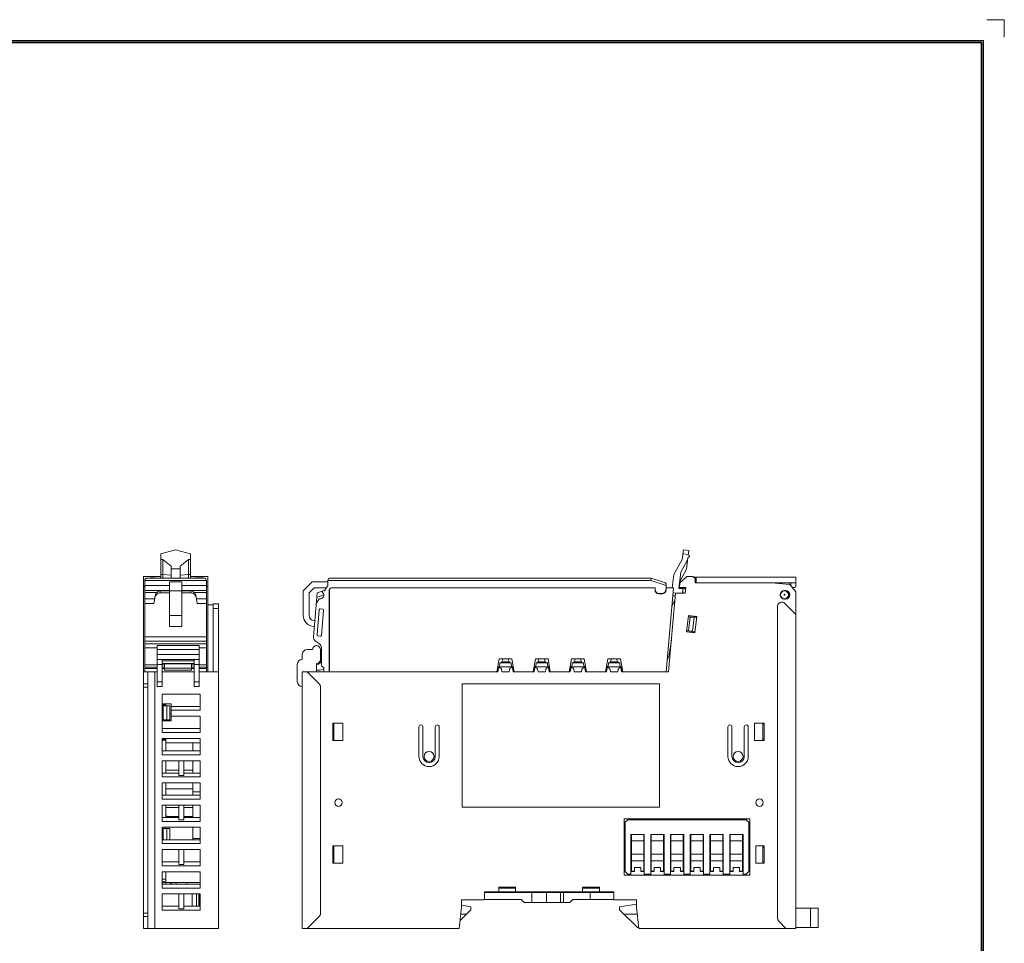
# Model space of a CAD drawing. Header units: inches. Extents: x 1617 to 2044, y 173 to 473.
# Tile 29 of 29: x 1845 to 2044, y 285 to 473. Entities that reach past the tile are written whole.
import ezdxf
from ezdxf.enums import TextEntityAlignment as Align

# ---------------------------------------------------------------- set-up
doc = ezdxf.new("R2010")
doc.units = ezdxf.units.IN
doc.header["$LTSCALE"] = 23.1
doc.header["$MEASUREMENT"] = 0
doc.layers.get('0').update_dxf_attribs({"lineweight": 18})
for name, color, linetype, lineweight in [('1_12_1_1', 7, 'Continuous', 18), ('1_13_1_1', 7, 'Continuous', 18), ('1_14_1_1', 7, 'Continuous', 18), ('1_15_1_1', 7, 'Continuous', 18), ('1_27', 7, 'Continuous', 18), ('1_41_1_1', 7, 'Continuous', 18), ('1_42_1_1', 7, 'Continuous', 18), ('1_43_1', 7, 'Continuous', 18), ('1_44_1_1', 7, 'Continuous', 18), ('1_4_1_3', 7, 'Continuous', 18), ('1_6', 7, 'Continuous', 18), ('细实线层', 7, 'Continuous', 18)]:
    doc.layers.add(name, color=color, linetype=linetype, lineweight=lineweight)
doc.styles.add('鸿蒙CAD', font='txt')

# ---------------------------------------------------------------- blocks, each defined once
blk = doc.blocks.new('A3图框（无尺寸标识）')
at = {"layer": '细实线层'}
for p, q in [((354.71, 288.19), (351.17, 288.19)), ((354.71, 288.19), (354.71, 284.65)), ((-68.09, 283.95), (350.46, 283.95)), ((-67.86, 283.72), (350.24, 283.72)), ((-67.64, 283.5), (350.01, 283.5)), ((350.01, 283.5), (350.01, -6.46)), ((350.24, 283.72), (350.24, -6.69)), ((350.46, 283.95), (350.46, -6.91))]:
    blk.add_line(p, q, dxfattribs=at)
at = {"layer": '细实线层', "style": '鸿蒙CAD'}
blk.add_attdef('V1.0', (-66.12, 264.54), '', height=2.5, dxfattribs=at)
for tag, height, p in [('1:1', 2.5, (242.45, 19.45)), ('2021/09/06', 2.5, (275.48, 19.45)), ('18PIN外接端子安装图', 2.5, (326.23, 19.45)), ('PC', 2.5, (199.96, 12.45)), ('mm', 2.5, (242.45, 12.45)), ('1/1', 2.5, (275.48, 12.45)), ('HCQX-HC04-D2', 2.5, (326.23, 12.45)), ('无', 2, (216.21, 11.43)), ('GB/T1804-2000-M', 2.5, (203.34, -4.43))]:
    blk.add_attdef(tag, text='', height=height, dxfattribs=at).set_placement(p, align=Align.CENTER)
blk.add_attdef('0', text='', height=2.5, dxfattribs=at).set_placement((205.52, 6.47), align=Align.MIDDLE_RIGHT)

msp = doc.modelspace()

# ---------------------------------------------------------------- linework, layer by layer
at = {"color": 0, "linetype": 'Continuous', "lineweight": 0}
for p, q in [((1870.05, 288.42), (1870.05, 359.72)), ((1870.05, 359.72), (1873.55, 359.72)), ((1871.39, 359.43), (1872.39, 359.43)), ((1879.55, 359.72), (1883.05, 359.72)), ((1880.6, 359.43), (1882.13, 359.43)), ((1883.05, 340.42), (1883.05, 359.72)), ((1978.59, 358.32), (1980.12, 359.72)), ((1980.12, 359.72), (1981.33, 359.72)), ((1981.33, 359.72), (1981.83, 359.32)), ((1981.46, 359.62), (2002.2, 359.62)), ((1981.83, 358.42), (1981.83, 359.32)), ((1982.03, 359.62), (1982.03, 358.42)), ((2002.2, 357.82), (2002.2, 359.62)), ((1870.3, 357.72), (1870.05, 357.72)), ((1882.8, 357.72), (1883.05, 357.72)), ((1978.6, 357.52), (1978.71, 358.42)), ((1978.6, 357.52), (1979.89, 357.52)), ((1979.3, 357.3), (1979.3, 357.36)), ((1979.33, 357.07), (1979.89, 357.52)), ((1979.75, 356.32), (1979.89, 357.52)), ((1981.83, 358.42), (2002.2, 358.42)), ((1997.3, 358.42), (2001, 358.12)), ((1999, 358.42), (1999, 358.28)), ((2000.8, 358.42), (2000.8, 358.14)), ((2001, 358.12), (2002.2, 356.62)), ((2001.2, 358.42), (2001.2, 358.02)), ((2001.9, 357.52), (2001.7, 357.52)), ((1976.43, 340.42), (1977.82, 356.37)), ((1979.75, 356.32), (1977.82, 356.32)), ((1979.3, 356.33), (1979.3, 356.77)), ((1979.62, 356.33), (1979.3, 356.33)), ((1999.9, 356.92), (2000.1, 356.92)), ((2000.1, 355.12), (1999.9, 355.12)), ((2000.7, 355.36), (2000.7, 355.62)), ((2000.8, 356.56), (2000.8, 356.02)), ((2002.2, 356.62), (2002.2, 288.42)), ((1883.05, 354.02), (1884.15, 354.02)), ((1885.25, 354.22), (1884.15, 354.22)), ((1884.15, 340.42), (1884.15, 354.22)), ((1885.25, 353.22), (1884.15, 353.22)), ((1885.25, 354.22), (1885.25, 288.42)), ((1998.5, 353.72), (1998.5, 290.53)), ((1999.3, 354.52), (1999.37, 354.52)), ((1999.94, 354.29), (2002.2, 352.02)), ((1980.43, 351.81), (1980.04, 348.53)), ((1980.4, 351.56), (1982.08, 351.36)), ((1980.42, 351.76), (1982.11, 351.56)), ((1982.11, 351.61), (1980.43, 351.81)), ((1980.47, 348.73), (1980.79, 351.51)), ((1980.72, 351.77), (1980.72, 351.72)), ((1981.26, 348.64), (1981.59, 351.42)), ((1981.41, 351.64), (1981.39, 351.44)), ((1981.73, 348.33), (1982.11, 351.61)), ((1980.04, 348.53), (1981.73, 348.33)), ((1981.73, 348.38), (1980.05, 348.58)), ((1980.07, 348.78), (1981.76, 348.58)), ((1980.34, 348.55), (1980.34, 348.5)), ((1981.06, 348.66), (1981.04, 348.46)), ((1881.3, 345.72), (1872.8, 345.72)), ((1872.8, 337.42), (1872.8, 345.72)), ((1881.3, 337.42), (1881.3, 345.72)), ((1881.3, 344.92), (1872.8, 344.92)), ((1881.3, 343.92), (1872.8, 343.92)), ((1902.2, 343.92), (1902.2, 342.92)), ((1904.3, 344.92), (1903.2, 344.92)), ((1905.9, 342.92), (1905.9, 344.92)), ((1872.8, 342.92), (1881.3, 342.92)), ((1873.8, 341.92), (1872.8, 341.92)), ((1873.8, 337.42), (1873.8, 342.92)), ((1880.3, 342.63), (1873.8, 342.63)), ((1880.3, 342.12), (1873.8, 342.12)), ((1880.3, 337.42), (1880.3, 342.92)), ((1881.3, 341.92), (1880.3, 341.92)), ((1882.8, 341.27), (1883.05, 341.27)), ((1901.2, 341.92), (1901.2, 338.42)), ((1905.1, 340.42), (1905.1, 342.12)), ((1941.85, 340.42), (1942, 341.27)), ((1942, 341.27), (1942.16, 341.27)), ((1944.61, 341.27), (1944.77, 341.27)), ((1944.77, 341.27), (1944.92, 340.42)), ((1949.18, 340.42), (1949.33, 341.27)), ((1949.33, 341.27), (1949.49, 341.27)), ((1951.94, 341.27), (1952.1, 341.27)), ((1952.1, 341.27), (1952.25, 340.42)), ((1956.51, 340.42), (1956.66, 341.27)), ((1956.66, 341.27), (1956.82, 341.27)), ((1959.27, 341.27), (1959.43, 341.27)), ((1959.43, 341.27), (1959.58, 340.42)), ((1963.84, 340.42), (1963.99, 341.27)), ((1963.99, 341.27), (1964.15, 341.27)), ((1966.6, 341.27), (1966.76, 341.27)), ((1966.76, 341.27), (1966.91, 340.42)), ((1870.05, 340.42), (1872.8, 340.42)), ((1870.95, 340.42), (1870.95, 288.42)), ((1872.35, 340.42), (1872.35, 288.42)), ((1880.3, 340.42), (1873.8, 340.42)), ((1885.25, 340.42), (1881.3, 340.42)), ((1902.2, 340.42), (1902.2, 288.42)), ((1902.2, 340.42), (1941.85, 340.42)), ((1903.2, 340.42), (1905.61, 338.01)), ((1942.56, 340.94), (1942.65, 340.42)), ((1942.65, 340.42), (1944.12, 340.42)), ((1944.12, 340.42), (1944.21, 340.94)), ((1944.92, 340.42), (1949.18, 340.42)), ((1949.89, 340.94), (1949.98, 340.42)), ((1949.98, 340.42), (1951.45, 340.42)), ((1951.45, 340.42), (1951.54, 340.94)), ((1952.25, 340.42), (1956.51, 340.42)), ((1957.22, 340.94), (1957.31, 340.42)), ((1957.31, 340.42), (1958.78, 340.42)), ((1958.78, 340.42), (1958.87, 340.94)), ((1959.58, 340.42), (1963.84, 340.42)), ((1964.55, 340.94), (1964.64, 340.42)), ((1964.64, 340.42), (1966.11, 340.42)), ((1966.11, 340.42), (1966.2, 340.94)), ((1966.91, 340.42), (1976.43, 340.42)), ((1870.95, 338.01), (1870.05, 338.01)), ((1870.95, 337.31), (1870.05, 337.31)), ((1873.8, 338.42), (1872.8, 338.42)), ((1873.8, 337.42), (1872.8, 337.42)), ((1880.3, 338.42), (1881.3, 338.42)), ((1881.3, 337.42), (1880.3, 337.42)), ((1905.9, 291.53), (1905.9, 337.31)), ((1974.59, 338.02), (1934.59, 338.02)), ((1934.59, 338.02), (1934.59, 313.02)), ((1974.59, 313.02), (1974.59, 338.02)), ((1881.55, 335.92), (1873.85, 335.92)), ((1873.85, 328.12), (1873.85, 335.92)), ((1881.55, 335.92), (1881.55, 332.62)), ((1873.85, 333.92), (1875.65, 333.92)), ((1874.55, 333.72), (1873.85, 333.72)), ((1873.85, 333.52), (1875.35, 333.52)), ((1874.05, 333.52), (1874.05, 330.72)), ((1874.55, 333.52), (1874.55, 333.92)), ((1874.75, 333.52), (1874.75, 330.72)), ((1875.35, 333.52), (1875.35, 330.72)), ((1875.65, 330.52), (1875.65, 333.92)), ((1881.55, 333.42), (1875.65, 333.42)), ((1875.35, 331.92), (1875.65, 331.92)), ((1881.55, 332.62), (1875.65, 332.62)), ((1881.55, 331.42), (1875.65, 331.42)), ((1881.55, 331.42), (1881.55, 328.12)), ((1873.85, 330.72), (1875.35, 330.72)), ((1873.85, 330.52), (1875.65, 330.52)), ((1874.55, 330.72), (1874.55, 330.52)), ((1908.4, 326.52), (1908.4, 330.02)), ((1908.4, 330.02), (1910.4, 330.02)), ((1908.62, 330.02), (1908.62, 326.52)), ((1910.4, 330.02), (1910.4, 326.52)), ((1925.85, 329.27), (1925.85, 323.27)), ((1926.65, 323.27), (1926.65, 329.27)), ((1929.15, 329.27), (1929.15, 323.27)), ((1929.95, 323.27), (1929.95, 329.27)), ((1988.45, 329.27), (1988.45, 323.27)), ((1989.25, 323.27), (1989.25, 329.27)), ((1991.75, 329.27), (1991.75, 323.27)), ((1992.55, 323.27), (1992.55, 329.27)), ((1993.8, 330.02), (1995.8, 330.02)), ((1993.8, 326.52), (1993.8, 330.02)), ((1995.5, 326.52), (1995.5, 330.02)), ((1995.8, 329.77), (1995.5, 329.77)), ((1995.8, 330.02), (1995.8, 326.52)), ((1881.55, 328.92), (1873.85, 328.92)), ((1881.55, 328.12), (1873.85, 328.12)), ((1881.55, 326.92), (1873.85, 326.92)), ((1873.85, 323.62), (1873.85, 326.92)), ((1874.55, 326.77), (1873.85, 326.77)), ((1874.55, 326.57), (1873.85, 326.57)), ((1874.55, 326.02), (1874.55, 326.77)), ((1881.55, 326.02), (1874.55, 326.02)), ((1874.55, 326.02), (1874.55, 324.42)), ((1880.05, 324.42), (1880.05, 326.02)), ((1881.55, 323.62), (1881.55, 326.92)), ((1910.4, 326.52), (1908.4, 326.52)), ((1995.8, 326.52), (1993.8, 326.52)), ((1995.8, 326.77), (1995.5, 326.77)), ((1881.55, 324.42), (1873.85, 324.42)), ((1881.55, 323.62), (1873.85, 323.62)), ((1881.55, 322.42), (1873.85, 322.42)), ((1873.85, 319.12), (1873.85, 322.42)), ((1874.55, 322.42), (1874.55, 319.92)), ((1877.2, 319.42), (1877.2, 322.42)), ((1878.2, 322.42), (1878.2, 319.42)), ((1880.05, 319.92), (1880.05, 322.42)), ((1881.55, 319.12), (1881.55, 322.42)), ((1877.2, 319.92), (1873.85, 319.92)), ((1874.55, 320.52), (1877.2, 320.52)), ((1878.2, 319.42), (1877.2, 319.42)), ((1878.2, 320.52), (1880.05, 320.52)), ((1881.55, 319.92), (1878.2, 319.92)), ((1881.55, 319.12), (1873.85, 319.12)), ((1881.55, 317.92), (1873.85, 317.92)), ((1873.85, 314.62), (1873.85, 317.92)), ((1874.55, 317.92), (1874.55, 316.12)), ((1880.05, 315.42), (1880.05, 317.92)), ((1881.55, 314.62), (1881.55, 317.92)), ((1881.55, 315.42), (1873.85, 315.42)), ((1874.55, 316.72), (1880.05, 316.72)), ((1874.55, 315.42), (1874.55, 316.12)), ((1881.55, 316.12), (1880.05, 316.12)), ((1881.55, 314.62), (1873.85, 314.62)), ((1881.55, 313.42), (1873.85, 313.42)), ((1873.85, 310.12), (1873.85, 313.42)), ((1874.55, 310.92), (1874.55, 313.42)), ((1877.2, 310.42), (1877.2, 313.42)), ((1878.2, 313.42), (1878.2, 310.42)), ((1880.05, 310.92), (1880.05, 313.42)), ((1881.55, 310.12), (1881.55, 313.42)), ((1874.55, 312.92), (1877.2, 312.92)), ((1878.2, 312.92), (1880.05, 312.92)), ((1934.59, 313.02), (1974.59, 313.02)), ((1877.2, 310.92), (1873.85, 310.92)), ((1881.55, 310.12), (1873.85, 310.12)), ((1877.2, 311.12), (1874.65, 311.12)), ((1878.2, 310.42), (1877.2, 310.42)), ((1880.05, 311.12), (1878.2, 311.12)), ((1881.55, 310.92), (1878.2, 310.92)), ((1967.45, 310.62), (1992.85, 310.62)), ((1967.45, 299.22), (1967.45, 310.62)), ((1992.85, 310.62), (1992.85, 299.22)), ((1881.55, 308.92), (1873.85, 308.92)), ((1873.85, 305.62), (1873.85, 308.92)), ((1873.85, 308.67), (1875.35, 308.67)), ((1874.05, 308.67), (1874.05, 306.42)), ((1874.55, 308.67), (1874.55, 308.92)), ((1874.75, 308.67), (1874.75, 306.42)), ((1875.35, 308.67), (1875.35, 306.42)), ((1880.05, 306.42), (1880.05, 308.92)), ((1881.55, 305.62), (1881.55, 308.92)), ((1881.55, 306.42), (1873.85, 306.42)), ((1881.55, 305.62), (1873.85, 305.62)), ((1881.55, 306.67), (1880.05, 306.67)), ((1881.55, 304.42), (1873.85, 304.42)), ((1873.85, 301.12), (1873.85, 304.42)), ((1877.2, 301.42), (1877.2, 304.42)), ((1878.2, 304.42), (1878.2, 301.42)), ((1881.55, 301.12), (1881.55, 304.42)), ((1908.4, 305.17), (1910.4, 305.17)), ((1908.4, 301.67), (1908.4, 305.17)), ((1908.4, 304.92), (1908.62, 304.92)), ((1908.62, 305.17), (1908.62, 301.67)), ((1910.4, 305.17), (1910.4, 301.67)), ((1994.1, 305.17), (1995.8, 305.17)), ((1994.1, 301.67), (1994.1, 305.17)), ((1995.5, 301.67), (1995.5, 305.17)), ((1995.8, 304.92), (1995.5, 304.92)), ((1995.8, 305.17), (1995.8, 301.67)), ((1877.2, 301.92), (1873.85, 301.92)), ((1878.2, 301.42), (1877.2, 301.42)), ((1881.55, 301.92), (1878.2, 301.92)), ((1908.4, 301.92), (1908.62, 301.92)), ((1910.4, 301.67), (1908.4, 301.67)), ((1995.8, 301.67), (1994.1, 301.67)), ((1995.8, 301.92), (1995.5, 301.92)), ((1881.55, 301.12), (1873.85, 301.12)), ((1881.55, 299.92), (1873.85, 299.92)), ((1873.85, 296.62), (1873.85, 299.92)), ((1874.55, 297.42), (1874.55, 299.92)), ((1881.55, 296.62), (1881.55, 299.92)), ((1992.85, 299.22), (1967.45, 299.22)), ((1874.55, 298.41), (1873.85, 298.41)), ((1874.55, 297.91), (1873.85, 297.91)), ((1881.55, 297.72), (1873.85, 297.72)), ((1881.55, 297.42), (1873.85, 297.42)), ((1875.44, 297.72), (1875.44, 297.42)), ((1875.8, 297.42), (1875.8, 297.72)), ((1876.65, 297.42), (1876.65, 297.72)), ((1878.85, 297.42), (1878.85, 297.72)), ((1881.55, 296.62), (1873.85, 296.62)), ((1881.55, 295.42), (1873.85, 295.42)), ((1873.85, 292.12), (1873.85, 295.42)), ((1877.2, 292.42), (1877.2, 295.42)), ((1878.2, 295.42), (1878.2, 292.42)), ((1879.9, 295.42), (1879.9, 292.92)), ((1880.75, 295.42), (1880.75, 292.92)), ((1881.25, 292.92), (1881.25, 295.42)), ((1881.35, 295.42), (1881.35, 292.92)), ((1881.55, 292.12), (1881.55, 295.42)), ((1939.1, 295.82), (1965.3, 295.82)), ((1939.1, 294.22), (1939.1, 295.82)), ((1965.3, 295.72), (1939.1, 295.72)), ((1945.4, 296.82), (1942, 296.82)), ((1942, 296.82), (1942, 295.82)), ((1945.4, 296.62), (1942, 296.62)), ((1942.2, 296.82), (1942.2, 296.62)), ((1945.2, 296.82), (1945.2, 296.62)), ((1945.4, 295.82), (1945.4, 296.82)), ((1948.71, 293.72), (1948.71, 295.72)), ((1951.05, 295.82), (1951.05, 295.72)), ((1951.68, 293.72), (1951.68, 295.72)), ((1953.05, 295.82), (1953.05, 295.72)), ((1954.53, 293.72), (1954.53, 295.72)), ((1955.16, 295.72), (1955.16, 293.72)), ((1962.4, 296.82), (1959, 296.82)), ((1959, 296.82), (1959, 295.82)), ((1962.4, 296.62), (1959, 296.62)), ((1959.2, 296.82), (1959.2, 296.62)), ((1960.5, 295.72), (1960.5, 294.32)), ((1962.2, 296.82), (1962.2, 296.62)), ((1962.4, 295.82), (1962.4, 296.82)), ((1965.3, 295.82), (1965.3, 294.22)), ((1881.25, 293.82), (1881.35, 293.82)), ((1939.1, 294.22), (1934.5, 294.22)), ((1934.5, 292.72), (1934.5, 294.22)), ((1946.55, 294.32), (1939.1, 294.32)), ((1947.15, 293.72), (1946.55, 294.32)), ((1947.15, 293.72), (1954.53, 293.72)), ((1954.53, 293.72), (1956.4, 293.72)), ((1957, 294.32), (1956.4, 293.72)), ((1965.3, 294.32), (1957, 294.32)), ((1969.9, 294.22), (1965.3, 294.22)), ((1966.5, 292.82), (1969.9, 293.36)), ((1969.9, 292.72), (1969.9, 294.22)), ((1870.05, 291.53), (1870.95, 291.53)), ((1877.2, 292.92), (1873.85, 292.92)), ((1881.55, 292.12), (1873.85, 292.12)), ((1878.2, 292.42), (1877.2, 292.42)), ((1881.55, 292.92), (1878.2, 292.92)), ((1934.5, 292.72), (1934, 288.42)), ((1936.35, 292.22), (1934.2, 290.06)), ((1935.45, 291.32), (1934.34, 291.32)), ((1934.5, 293.15), (1936.35, 292.82)), ((1936.35, 292.22), (1936.35, 292.82)), ((1966.5, 292.22), (1966.5, 292.82)), ((1970.1, 288.62), (1966.5, 292.22)), ((1967.4, 291.32), (1970.07, 291.32)), ((1970.4, 288.42), (1969.9, 292.72)), ((2002.2, 292.52), (2006.7, 292.52)), ((2005.2, 292.52), (2005.2, 288.62)), ((2006.7, 288.62), (2006.7, 292.52)), ((1870.05, 290.83), (1870.95, 290.83)), ((1905.61, 290.83), (1903.2, 288.42)), ((2000.2, 288.42), (1998.8, 289.83)), ((1870.05, 288.42), (1885.25, 288.42)), ((1902.2, 288.42), (1934, 288.42)), ((1970.38, 288.62), (1970.1, 288.62)), ((1970.4, 288.42), (2002.2, 288.42)), ((2002.2, 288.62), (2006.7, 288.62))]:
    msp.add_line(p, q, dxfattribs=at)
for centre, radius in [((1999.9, 356.02), 0.8), ((1999.9, 356.02), 0.1), ((1927.9, 323.27), 1), ((1990.5, 323.27), 1), ((1909.55, 313.92), 0.75), ((1994.85, 313.92), 0.75)]:
    msp.add_circle(centre, radius, dxfattribs=at)
for centre, radius, start, end in [((1979.6, 357.36), 0.3, 147.5389, 180), ((2001.7, 358.02), 0.5, 180, 205.8295), ((2001.7, 358.02), 0.5, 231.1485, 270), ((2001.9, 357.82), 0.3, 270, 0), ((1999.9, 356.02), 0.9, 90, 270), ((2000.1, 356.02), 0.9, 270, 90), ((1999.9, 356.02), 0.9, 282.6889, 0), ((1999.3, 353.72), 0.8, 90, 180), ((1999.37, 353.72), 0.8, 45, 90), ((1905.1, 344.92), 0.8, 0, 180), ((1903.2, 343.92), 1, 90, 180), ((1902.2, 341.92), 1, 90, 180), ((1905.1, 342.92), 0.8, 270, 0), ((1942.16, 340.87), 0.4, 10.0761, 90), ((1944.61, 340.87), 0.4, 90, 169.9239), ((1949.49, 340.87), 0.4, 10.0761, 90), ((1951.94, 340.87), 0.4, 90, 169.9239), ((1956.82, 340.87), 0.4, 10.0761, 90), ((1959.27, 340.87), 0.4, 90, 169.9239), ((1964.15, 340.87), 0.4, 10.0761, 90), ((1966.6, 340.87), 0.4, 90, 169.9239), ((1902.2, 338.42), 1, 180, 270), ((1904.9, 337.31), 1, 0, 45), ((1926.25, 329.27), 0.4, 0, 180), ((1929.55, 329.27), 0.4, 0, 180), ((1988.85, 329.27), 0.4, 0, 180), ((1992.15, 329.27), 0.4, 0, 180), ((1927.9, 323.27), 2.05, 180, 0), ((1927.9, 323.27), 1.25, 180, 0), ((1990.5, 323.27), 2.05, 180, 0), ((1990.5, 323.27), 1.25, 180, 0), ((1904.9, 291.53), 1, 315, 0), ((1999.5, 290.53), 1, 180, 225)]:
    msp.add_arc(centre, radius, start, end, dxfattribs=at)
at = {"layer": '1_12_1_1', "color": 0, "linetype": 'Continuous', "lineweight": 0}
for p, q in [((1976.9, 307.45), (1976.9, 299.98)), ((1979.4, 299.98), (1979.4, 307.45)), ((1976.9, 305.45), (1976.8, 305.45)), ((1976.9, 305.44), (1976.8, 305.44)), ((1979.4, 306.21), (1976.9, 306.21)), ((1979.5, 305.45), (1979.4, 305.45)), ((1979.5, 305.44), (1979.4, 305.44)), ((1976.9, 303.51), (1979.4, 303.51)), ((1976.8, 301.75), (1976.9, 301.75)), ((1976.9, 301.28), (1976.8, 301.28)), ((1979.4, 302.15), (1976.9, 302.15)), ((1979.4, 301.75), (1979.5, 301.75)), ((1979.5, 301.28), (1979.4, 301.28)), ((1976.9, 300.58), (1976.8, 300.58)), ((1976.9, 300.03), (1977.5, 300.03)), ((1977.5, 299.98), (1976.9, 299.98)), ((1978.8, 300.79), (1977.5, 300.79)), ((1977.5, 299.98), (1977.5, 300.79)), ((1978.8, 300.79), (1978.8, 299.98)), ((1978.8, 300.03), (1979.4, 300.03)), ((1979.4, 299.98), (1978.8, 299.98)), ((1979.5, 300.58), (1979.4, 300.58))]:
    msp.add_line(p, q, dxfattribs=at)
at = {"layer": '1_13_1_1', "color": 0, "linetype": 'Continuous', "lineweight": 0}
for p, q in [((1968.9, 307.45), (1968.9, 299.98)), ((1971.4, 299.98), (1971.4, 307.45)), ((1968.9, 305.45), (1968.8, 305.45)), ((1968.9, 305.44), (1968.8, 305.44)), ((1971.4, 306.21), (1968.9, 306.21)), ((1971.5, 305.45), (1971.4, 305.45)), ((1971.5, 305.44), (1971.4, 305.44)), ((1968.9, 303.51), (1971.4, 303.51)), ((1968.8, 301.75), (1968.9, 301.75)), ((1968.9, 301.28), (1968.8, 301.28)), ((1971.4, 302.15), (1968.9, 302.15)), ((1971.4, 301.75), (1971.5, 301.75)), ((1971.5, 301.28), (1971.4, 301.28)), ((1968.9, 300.58), (1968.8, 300.58)), ((1968.9, 300.03), (1969.5, 300.03)), ((1969.5, 299.98), (1968.9, 299.98)), ((1970.8, 300.79), (1969.5, 300.79)), ((1969.5, 299.98), (1969.5, 300.79)), ((1970.8, 300.79), (1970.8, 299.98)), ((1970.8, 300.03), (1971.4, 300.03)), ((1971.4, 299.98), (1970.8, 299.98)), ((1971.5, 300.58), (1971.4, 300.58))]:
    msp.add_line(p, q, dxfattribs=at)
at = {"layer": '1_14_1_1', "color": 0, "linetype": 'Continuous', "lineweight": 0}
for p, q in [((1988.9, 307.45), (1988.9, 299.98)), ((1991.4, 299.98), (1991.4, 307.45)), ((1988.9, 305.45), (1988.8, 305.45)), ((1988.9, 305.44), (1988.8, 305.44)), ((1991.4, 306.21), (1988.9, 306.21)), ((1991.5, 305.45), (1991.4, 305.45)), ((1991.5, 305.44), (1991.4, 305.44)), ((1988.9, 303.51), (1991.4, 303.51)), ((1988.8, 301.75), (1988.9, 301.75)), ((1988.9, 301.28), (1988.8, 301.28)), ((1991.4, 302.15), (1988.9, 302.15)), ((1991.4, 301.75), (1991.5, 301.75)), ((1991.5, 301.28), (1991.4, 301.28)), ((1988.9, 300.58), (1988.8, 300.58)), ((1988.9, 300.03), (1989.5, 300.03)), ((1989.5, 299.98), (1988.9, 299.98)), ((1990.8, 300.79), (1989.5, 300.79)), ((1989.5, 299.98), (1989.5, 300.79)), ((1990.8, 300.79), (1990.8, 299.98)), ((1990.8, 300.03), (1991.4, 300.03)), ((1991.4, 299.98), (1990.8, 299.98)), ((1991.5, 300.58), (1991.4, 300.58))]:
    msp.add_line(p, q, dxfattribs=at)
at = {"layer": '1_15_1_1', "color": 0, "linetype": 'Continuous', "lineweight": 0}
for p, q in [((1967.65, 309.95), (1968.15, 310.45)), ((1967.65, 309.95), (1967.65, 299.95)), ((1992.15, 310.45), (1968.15, 310.45)), ((1992.15, 310.45), (1992.65, 309.95)), ((1992.65, 299.95), (1992.65, 309.95)), ((1971.5, 307.45), (1968.8, 307.45)), ((1968.8, 299.22), (1968.8, 307.45)), ((1971.5, 299.22), (1971.5, 307.45)), ((1975.5, 307.45), (1972.8, 307.45)), ((1972.8, 299.22), (1972.8, 307.45)), ((1975.5, 307.45), (1975.5, 299.22)), ((1979.5, 307.45), (1976.8, 307.45)), ((1976.8, 299.22), (1976.8, 307.45)), ((1979.5, 307.45), (1979.5, 299.22)), ((1983.5, 307.45), (1980.8, 307.45)), ((1980.8, 299.22), (1980.8, 307.45)), ((1983.5, 307.45), (1983.5, 299.22)), ((1987.5, 307.45), (1984.8, 307.45)), ((1984.8, 299.22), (1984.8, 307.45)), ((1987.5, 307.45), (1987.5, 299.22)), ((1991.5, 307.45), (1988.8, 307.45)), ((1988.8, 299.22), (1988.8, 307.45)), ((1991.5, 299.22), (1991.5, 307.45)), ((1968.15, 299.45), (1967.65, 299.95)), ((1968.15, 299.45), (1968.8, 299.45)), ((1971.5, 299.45), (1972.8, 299.45)), ((1975.5, 299.45), (1976.8, 299.45)), ((1979.5, 299.45), (1980.8, 299.45)), ((1983.5, 299.45), (1984.8, 299.45)), ((1987.5, 299.45), (1988.8, 299.45)), ((1991.5, 299.45), (1992.15, 299.45)), ((1992.65, 299.95), (1992.15, 299.45))]:
    msp.add_line(p, q, dxfattribs=at)
at = {"layer": '1_27', "color": 0, "linetype": 'Continuous', "lineweight": 0}
for p, q in [((1973.67, 357.42), (1908.13, 357.42)), ((1973.67, 357.02), (1973.67, 357.42)), ((1975.92, 356.94), (1975.96, 357.42)), ((1977.41, 357.42), (1975.92, 340.42)), ((1977.41, 357.42), (1975.96, 357.42)), ((1907.73, 357.02), (1907.73, 340.42)), ((1975.12, 356.22), (1974.47, 356.22)), ((1942.1, 343.07), (1941.63, 340.42)), ((1941.87, 341.42), (1941.7, 340.42)), ((1941.87, 341.42), (1944.89, 341.42)), ((1942.1, 343.07), (1944.66, 343.07)), ((1942.23, 342.02), (1942.14, 341.42)), ((1942.23, 342.27), (1944.54, 342.27)), ((1942.23, 342.02), (1942.23, 342.27)), ((1942.82, 342.94), (1942.58, 342.38)), ((1942.62, 342.47), (1944.15, 342.47)), ((1944.18, 342.38), (1943.94, 342.94)), ((1944.54, 342.27), (1944.54, 342.02)), ((1944.63, 341.42), (1944.54, 342.02)), ((1945.13, 340.42), (1944.66, 343.07)), ((1945.07, 340.42), (1944.89, 341.42)), ((1949.43, 343.07), (1948.96, 340.42)), ((1949.2, 341.42), (1949.03, 340.42)), ((1949.2, 341.42), (1952.22, 341.42)), ((1949.43, 343.07), (1951.99, 343.07)), ((1949.56, 342.02), (1949.47, 341.42)), ((1949.56, 342.27), (1951.87, 342.27)), ((1949.56, 342.02), (1949.56, 342.27)), ((1950.15, 342.94), (1949.91, 342.38)), ((1949.95, 342.47), (1951.48, 342.47)), ((1951.51, 342.38), (1951.27, 342.94)), ((1951.87, 342.27), (1951.87, 342.02)), ((1951.96, 341.42), (1951.87, 342.02)), ((1952.46, 340.42), (1951.99, 343.07)), ((1952.4, 340.42), (1952.22, 341.42)), ((1956.76, 343.07), (1956.29, 340.42)), ((1956.53, 341.42), (1956.36, 340.42)), ((1956.53, 341.42), (1959.55, 341.42)), ((1956.76, 343.07), (1959.32, 343.07)), ((1956.89, 342.02), (1956.8, 341.42)), ((1956.89, 342.27), (1959.2, 342.27)), ((1956.89, 342.02), (1956.89, 342.27)), ((1957.48, 342.94), (1957.24, 342.38)), ((1957.28, 342.47), (1958.81, 342.47)), ((1958.84, 342.38), (1958.6, 342.94)), ((1959.2, 342.27), (1959.2, 342.02)), ((1959.29, 341.42), (1959.2, 342.02)), ((1959.79, 340.42), (1959.32, 343.07)), ((1959.73, 340.42), (1959.55, 341.42)), ((1964.09, 343.07), (1963.62, 340.42)), ((1963.86, 341.42), (1963.69, 340.42)), ((1963.86, 341.42), (1966.88, 341.42)), ((1964.09, 343.07), (1966.65, 343.07)), ((1964.22, 342.02), (1964.13, 341.42)), ((1964.22, 342.27), (1966.53, 342.27)), ((1964.22, 342.02), (1964.22, 342.27)), ((1964.81, 342.94), (1964.57, 342.38)), ((1964.61, 342.47), (1966.14, 342.47)), ((1966.17, 342.38), (1965.93, 342.94)), ((1966.53, 342.27), (1966.53, 342.02)), ((1966.62, 341.42), (1966.53, 342.02)), ((1967.12, 340.42), (1966.65, 343.07)), ((1967.06, 340.42), (1966.88, 341.42))]:
    msp.add_line(p, q, dxfattribs=at)
for centre, radius, start, end in [((1908.13, 357.02), 0.4, 90.0355, 179.9978), ((1974.47, 357.02), 0.8, 180, 270), ((1975.12, 357.02), 0.8, 270, 354.6376)]:
    msp.add_arc(centre, radius, start, end, dxfattribs=at)
for points, knots in [([(1942.58, 342.38), (1942.58, 342.37), (1942.56, 342.33), (1942.5, 342.28), (1942.45, 342.27), (1942.42, 342.27)], [0, 0, 0, 0, 0.287497, 0.677266, 1, 1, 1, 1]), ([(1942.85, 343.07), (1942.85, 343.06), (1942.85, 343.03), (1942.84, 342.98), (1942.83, 342.95), (1942.82, 342.94)], [0, 0, 0, 0, 0.205439, 0.841469, 1, 1, 1, 1]), ([(1943.94, 342.94), (1943.93, 342.96), (1943.92, 343.01), (1943.92, 343.05), (1943.92, 343.07)], [0, 0, 0, 0, 0.520089, 1, 1, 1, 1]), ([(1944.34, 342.27), (1944.34, 342.27), (1944.3, 342.27), (1944.24, 342.3), (1944.2, 342.35), (1944.19, 342.38), (1944.18, 342.38)], [0, 0, 0, 0, 0.072898, 0.481379, 0.889861, 1, 1, 1, 1]), ([(1949.91, 342.38), (1949.91, 342.37), (1949.89, 342.33), (1949.83, 342.28), (1949.78, 342.27), (1949.75, 342.27)], [0, 0, 0, 0, 0.287497, 0.677266, 1, 1, 1, 1]), ([(1950.18, 343.07), (1950.18, 343.06), (1950.18, 343.03), (1950.17, 342.98), (1950.16, 342.95), (1950.15, 342.94)], [0, 0, 0, 0, 0.205439, 0.841469, 1, 1, 1, 1]), ([(1951.27, 342.94), (1951.26, 342.96), (1951.25, 343.01), (1951.25, 343.05), (1951.25, 343.07)], [0, 0, 0, 0, 0.520089, 1, 1, 1, 1]), ([(1951.67, 342.27), (1951.67, 342.27), (1951.63, 342.27), (1951.57, 342.3), (1951.53, 342.35), (1951.52, 342.38), (1951.51, 342.38)], [0, 0, 0, 0, 0.072898, 0.481379, 0.889861, 1, 1, 1, 1]), ([(1957.24, 342.38), (1957.24, 342.37), (1957.22, 342.33), (1957.16, 342.28), (1957.11, 342.27), (1957.08, 342.27)], [0, 0, 0, 0, 0.287497, 0.677266, 1, 1, 1, 1]), ([(1957.51, 343.07), (1957.51, 343.06), (1957.51, 343.03), (1957.5, 342.98), (1957.49, 342.95), (1957.48, 342.94)], [0, 0, 0, 0, 0.205439, 0.841469, 1, 1, 1, 1]), ([(1958.6, 342.94), (1958.59, 342.96), (1958.58, 343.01), (1958.58, 343.05), (1958.58, 343.07)], [0, 0, 0, 0, 0.520089, 1, 1, 1, 1]), ([(1959, 342.27), (1959, 342.27), (1958.96, 342.27), (1958.9, 342.3), (1958.86, 342.35), (1958.85, 342.38), (1958.84, 342.38)], [0, 0, 0, 0, 0.072898, 0.481379, 0.889861, 1, 1, 1, 1]), ([(1964.57, 342.38), (1964.57, 342.37), (1964.55, 342.33), (1964.49, 342.28), (1964.44, 342.27), (1964.41, 342.27)], [0, 0, 0, 0, 0.287497, 0.677266, 1, 1, 1, 1]), ([(1964.84, 343.07), (1964.84, 343.06), (1964.84, 343.03), (1964.83, 342.98), (1964.82, 342.95), (1964.81, 342.94)], [0, 0, 0, 0, 0.205439, 0.841469, 1, 1, 1, 1]), ([(1965.93, 342.94), (1965.92, 342.96), (1965.91, 343.01), (1965.91, 343.05), (1965.91, 343.07)], [0, 0, 0, 0, 0.520089, 1, 1, 1, 1]), ([(1966.33, 342.27), (1966.33, 342.27), (1966.29, 342.27), (1966.23, 342.3), (1966.19, 342.35), (1966.18, 342.38), (1966.17, 342.38)], [0, 0, 0, 0, 0.072898, 0.481379, 0.889861, 1, 1, 1, 1])]:
    msp.add_open_spline(points, degree=3, knots=knots, dxfattribs=at)
at = {"layer": '1_41_1_1', "color": 0, "linetype": 'Continuous', "lineweight": 0}
for p, q in [((1968.9, 301.45), (1968.8, 301.45)), ((1991.5, 301.45), (1991.4, 301.45)), ((1971.5, 300.45), (1971.4, 300.45)), ((1972.9, 300.45), (1972.8, 300.45)), ((1975.5, 300.45), (1975.4, 300.45)), ((1976.9, 300.45), (1976.8, 300.45)), ((1979.5, 300.45), (1979.4, 300.45)), ((1980.9, 300.45), (1980.8, 300.45)), ((1983.5, 300.45), (1983.4, 300.45)), ((1984.9, 300.45), (1984.8, 300.45)), ((1987.5, 300.45), (1987.4, 300.45)), ((1988.9, 300.45), (1988.8, 300.45))]:
    msp.add_line(p, q, dxfattribs=at)
at = {"layer": '1_42_1_1', "color": 0, "linetype": 'Continuous', "lineweight": 0}
for p, q in [((1980.9, 307.45), (1980.9, 299.98)), ((1983.4, 299.98), (1983.4, 307.45)), ((1980.9, 305.45), (1980.8, 305.45)), ((1980.9, 305.44), (1980.8, 305.44)), ((1983.4, 306.21), (1980.9, 306.21)), ((1983.5, 305.45), (1983.4, 305.45)), ((1983.5, 305.44), (1983.4, 305.44)), ((1980.9, 303.51), (1983.4, 303.51)), ((1980.8, 301.75), (1980.9, 301.75)), ((1980.9, 301.28), (1980.8, 301.28)), ((1983.4, 302.15), (1980.9, 302.15)), ((1983.4, 301.75), (1983.5, 301.75)), ((1983.5, 301.28), (1983.4, 301.28)), ((1980.9, 300.58), (1980.8, 300.58)), ((1980.9, 300.03), (1981.5, 300.03)), ((1981.5, 299.98), (1980.9, 299.98)), ((1982.8, 300.79), (1981.5, 300.79)), ((1981.5, 299.98), (1981.5, 300.79)), ((1982.8, 300.79), (1982.8, 299.98)), ((1982.8, 300.03), (1983.4, 300.03)), ((1983.4, 299.98), (1982.8, 299.98)), ((1983.5, 300.58), (1983.4, 300.58))]:
    msp.add_line(p, q, dxfattribs=at)
at = {"layer": '1_43_1', "color": 0, "linetype": 'Continuous', "lineweight": 0}
for p, q in [((1972.9, 307.45), (1972.9, 299.98)), ((1975.4, 299.98), (1975.4, 307.45)), ((1972.9, 305.45), (1972.8, 305.45)), ((1972.9, 305.44), (1972.8, 305.44)), ((1975.4, 306.21), (1972.9, 306.21)), ((1975.5, 305.45), (1975.4, 305.45)), ((1975.5, 305.44), (1975.4, 305.44)), ((1972.9, 303.51), (1975.4, 303.51)), ((1972.8, 301.75), (1972.9, 301.75)), ((1972.9, 301.28), (1972.8, 301.28)), ((1975.4, 302.15), (1972.9, 302.15)), ((1975.4, 301.75), (1975.5, 301.75)), ((1975.5, 301.28), (1975.4, 301.28)), ((1972.9, 300.58), (1972.8, 300.58)), ((1972.9, 300.03), (1973.5, 300.03)), ((1973.5, 299.98), (1972.9, 299.98)), ((1974.8, 300.79), (1973.5, 300.79)), ((1973.5, 299.98), (1973.5, 300.79)), ((1974.8, 300.79), (1974.8, 299.98)), ((1974.8, 300.03), (1975.4, 300.03)), ((1975.4, 299.98), (1974.8, 299.98)), ((1975.5, 300.58), (1975.4, 300.58))]:
    msp.add_line(p, q, dxfattribs=at)
at = {"layer": '1_44_1_1', "color": 0, "linetype": 'Continuous', "lineweight": 0}
for p, q in [((1984.9, 307.45), (1984.9, 299.98)), ((1987.4, 299.98), (1987.4, 307.45)), ((1984.9, 305.45), (1984.8, 305.45)), ((1984.9, 305.44), (1984.8, 305.44)), ((1987.4, 306.21), (1984.9, 306.21)), ((1987.5, 305.45), (1987.4, 305.45)), ((1987.5, 305.44), (1987.4, 305.44)), ((1984.9, 303.51), (1987.4, 303.51)), ((1984.8, 301.75), (1984.9, 301.75)), ((1984.9, 301.28), (1984.8, 301.28)), ((1987.4, 302.15), (1984.9, 302.15)), ((1987.4, 301.75), (1987.5, 301.75)), ((1987.5, 301.28), (1987.4, 301.28)), ((1984.9, 300.58), (1984.8, 300.58)), ((1984.9, 300.03), (1985.5, 300.03)), ((1985.5, 299.98), (1984.9, 299.98)), ((1986.8, 300.79), (1985.5, 300.79)), ((1985.5, 299.98), (1985.5, 300.79)), ((1986.8, 300.79), (1986.8, 299.98)), ((1986.8, 300.03), (1987.4, 300.03)), ((1987.4, 299.98), (1986.8, 299.98)), ((1987.5, 300.58), (1987.4, 300.58))]:
    msp.add_line(p, q, dxfattribs=at)
at = {"layer": '1_4_1_3', "color": 0, "linetype": 'Continuous', "lineweight": 0}
for p, q in [((1874.55, 311.42), (1874.65, 311.42)), ((1874.65, 311.42), (1874.65, 310.92))]:
    msp.add_line(p, q, dxfattribs=at)
at = {"layer": '1_6', "color": 0, "linetype": 'Continuous', "lineweight": 0}
for p, q in [((1876.55, 365.14), (1873.55, 364.35)), ((1879.55, 364.35), (1876.55, 365.14)), ((1979.19, 363.16), (1979.43, 365.14)), ((1979.43, 365.14), (1980.52, 365.01)), ((1873.55, 364.35), (1873.55, 359.42)), ((1873.95, 363.16), (1873.55, 363.16)), ((1873.95, 359.42), (1873.95, 363.16)), ((1875.65, 361.84), (1873.95, 363.16)), ((1879.15, 363.16), (1877.45, 361.84)), ((1879.15, 363.16), (1879.15, 359.42)), ((1879.55, 363.16), (1879.15, 363.16)), ((1879.55, 359.42), (1879.55, 364.35)), ((1977.51, 360.14), (1979.19, 363.16)), ((1980.31, 363.27), (1978.88, 360.63)), ((1980.42, 364.21), (1979.33, 364.35)), ((1980.06, 361.24), (1980.35, 363.57)), ((1980.41, 364.07), (1980.52, 365.01)), ((1875.65, 359.42), (1875.65, 361.84)), ((1875.65, 361.31), (1877.45, 361.31)), ((1877.45, 361.84), (1877.45, 359.42)), ((1978.63, 358.59), (1980.06, 361.24)), ((1870.8, 359.42), (1882.3, 359.42)), ((1873.95, 360.14), (1873.55, 360.14)), ((1875.65, 359.98), (1873.95, 360.14)), ((1879.15, 360.14), (1877.45, 359.98)), ((1879.55, 360.14), (1879.15, 360.14)), ((1907.9, 359.42), (1972.92, 359.42)), ((1972.84, 358.92), (1972.92, 359.42)), ((1972.92, 359.42), (1975.58, 358.53)), ((1977.17, 357.42), (1977.51, 360.14)), ((1978.88, 360.63), (1978.47, 357.3)), ((1870.3, 340.42), (1870.3, 358.92)), ((1882.8, 358.92), (1870.3, 358.92)), ((1870.3, 357.92), (1875.3, 357.92)), ((1875.3, 349.62), (1875.3, 358.62)), ((1875.3, 358.62), (1877.8, 358.62)), ((1877.8, 349.62), (1877.8, 358.62)), ((1877.8, 357.92), (1882.8, 357.92)), ((1882.8, 355.23), (1882.8, 358.92)), ((1902.4, 356.82), (1904.2, 358.62)), ((1904.6, 357.42), (1903.6, 356.42)), ((1904.2, 358.62), (1907.4, 358.62)), ((1904.6, 357.42), (1907.07, 357.42)), ((1906.69, 356.83), (1907.4, 357.92)), ((1907.4, 358.92), (1907.4, 357.92)), ((1972.84, 358.92), (1907.4, 358.92)), ((1907.7, 357.12), (1907.67, 357.03)), ((1908.12, 357.42), (1973.72, 357.42)), ((1972.84, 358.92), (1975.92, 357.89)), ((1973.72, 357.42), (1973.72, 357.07)), ((1975.92, 357.59), (1975.87, 357)), ((1975.92, 357.59), (1975.92, 358.06)), ((1979.36, 357.3), (1978.47, 357.3)), ((1979.36, 357.3), (1979.25, 356.32)), ((1870.3, 356.87), (1875.3, 356.87)), ((1872.75, 356.51), (1870.3, 356.51)), ((1872.32, 355.21), (1870.3, 355.21)), ((1872.46, 356), (1872.15, 354.24)), ((1873.38, 356.39), (1873.46, 356.85)), ((1875.3, 356.39), (1873.38, 356.39)), ((1875.3, 356.85), (1873.46, 356.85)), ((1875.3, 356.82), (1877.8, 356.82)), ((1877.8, 356.87), (1882.8, 356.87)), ((1879.64, 356.85), (1877.8, 356.85)), ((1879.72, 356.39), (1877.8, 356.39)), ((1879.64, 356.85), (1879.72, 356.39)), ((1882.8, 356.51), (1880.34, 356.51)), ((1880.95, 354.24), (1880.64, 356)), ((1882.8, 355.21), (1880.78, 355.21)), ((1882.8, 340.42), (1882.8, 355.21)), ((1902.4, 356.82), (1902.4, 351.82)), ((1903.6, 351.82), (1903.6, 356.42)), ((1904.48, 347.54), (1905.2, 356.39)), ((1905.02, 354.24), (1905.65, 355.21)), ((1905.12, 355.48), (1906.57, 356)), ((1906.47, 356.85), (1905.2, 356.39)), ((1907.67, 357.03), (1907.66, 356.92)), ((1907.66, 340.42), (1907.66, 356.92)), ((1907.66, 356.42), (1907.73, 356.42)), ((1974.21, 356.27), (1975.08, 356.27)), ((1975.87, 357), (1975.85, 356.69)), ((1977.27, 355.84), (1977.63, 355.79)), ((1978.2, 356.33), (1977.33, 356.43)), ((1872.15, 354.24), (1870.3, 354.24)), ((1882.8, 354.24), (1880.95, 354.24)), ((1906.35, 353.1), (1905.83, 353.15)), ((1977.08, 353.67), (1977.7, 354.98)), ((1875.3, 351.82), (1877.8, 351.82)), ((1905.61, 352.97), (1905.2, 347.89)), ((1906.12, 347.81), (1906.53, 352.89)), ((1877.8, 349.62), (1875.3, 349.62)), ((1904.6, 350.82), (1904.75, 350.82)), ((1904.65, 349.62), (1904.6, 349.62)), ((1870.3, 347.54), (1882.8, 347.54)), ((1905.38, 347.68), (1905.9, 347.63)), ((1882.8, 346.64), (1870.3, 346.64)), ((1870.3, 346.12), (1882.8, 346.12)), ((1872.8, 345.29), (1870.3, 345.29)), ((1882.8, 345.29), (1881.3, 345.29)), ((1905.67, 346.12), (1904.91, 346.64)), ((1906.1, 345.29), (1906.1, 341.82)), ((1976.99, 346.92), (1976.56, 343.85)), ((1870.3, 341.82), (1872.8, 341.82)), ((1870.3, 341.36), (1872.8, 341.36)), ((1873.8, 341.82), (1874.3, 341.82)), ((1873.8, 341.36), (1874.3, 341.36)), ((1874.3, 342.12), (1874.3, 340.75)), ((1874.3, 342.02), (1879.8, 342.02)), ((1874.3, 341.17), (1879.8, 341.17)), ((1879.8, 340.75), (1879.8, 342.12)), ((1879.8, 341.82), (1880.3, 341.82)), ((1879.8, 341.36), (1880.3, 341.36)), ((1881.3, 341.82), (1882.8, 341.82)), ((1881.3, 341.36), (1882.8, 341.36)), ((1907.73, 341.87), (1907.66, 341.87)), ((1907.73, 341.22), (1907.66, 341.22)), ((1872.8, 341.08), (1870.3, 341.08)), ((1874.3, 341.08), (1873.8, 341.08)), ((1874.3, 340.75), (1879.8, 340.75)), ((1880.3, 341.08), (1879.8, 341.08)), ((1882.8, 341.08), (1881.3, 341.08)), ((1906.6, 340.97), (1906.1, 340.84)), ((1906.6, 341.08), (1906.6, 340.42))]:
    msp.add_line(p, q, dxfattribs=at)
for centre, radius, start, end in [((1980.38, 363.82), 0.25, 263, 83), ((1870.8, 358.92), 0.5, 90, 180), ((1882.3, 358.92), 0.5, 0, 90), ((1907.9, 358.92), 0.5, 90, 180), ((1974.52, 357.07), 0.8, 180, 270), ((1975.42, 358.06), 0.5, 0, 71.5651), ((1905.81, 355.95), 0.762, 257.63, 46.8102), ((1906.56, 356.62), 0.25, 57.1871, 206.1428), ((1975.08, 357.07), 0.8, 270, 354.7892), ((1977.66, 356.09), 0.3, 263, 291.3213), ((1977.69, 356.29), 0.3, 5.9557, 12.4712), ((1905.81, 352.96), 0.2, 84.5726, 175.3941), ((1906.33, 352.91), 0.2, 355.3941, 84.5726), ((1904.6, 351.82), 2.2, 180, 270), ((1904.6, 351.82), 1, 180, 270), ((1905.48, 347.46), 1, 175.3941, 235.5646), ((1905.4, 347.88), 0.2, 175.3941, 264.5726), ((1905.92, 347.83), 0.2, 264.5726, 355.3941), ((1905.1, 345.29), 1, 0, 55.5646), ((1973.45, 344.62), 3.2, 327.7815, 346), ((1905.1, 342.92), 1, 270, 360), ((1906.6, 341.82), 0.5, 180, 247.9757), ((1906.3, 341.08), 0.3, 0, 67.9757), ((1905.5, 342.75), 2, 258.6265, 287.6543)]:
    msp.add_arc(centre, radius, start, end, dxfattribs=at)
for centre, major_axis, start_param, end_param in [((1873.35, 355.3), (0.16, 1.08), 0.135625, 1.542167), ((1879.74, 355.3), (-0.16, 1.08), -1.542167, -0.135625)]:
    msp.add_ellipse(centre, major_axis=major_axis, ratio=0.912808, start_param=start_param, end_param=end_param, dxfattribs=at)
for points, knots in [([(1907.95, 357.39), (1907.95, 357.38), (1907.88, 357.35), (1907.77, 357.26), (1907.72, 357.17), (1907.7, 357.12)], [0, 0, 0, 0, 0.033309, 0.558281, 1, 1, 1, 1]), ([(1872.46, 356), (1872.48, 356.1), (1872.54, 356.29), (1872.67, 356.45), (1872.75, 356.51)], [0, 0, 0, 0, 0.525423, 1, 1, 1, 1]), ([(1873.46, 356.85), (1873.4, 356.84), (1873.14, 356.78), (1872.9, 356.64), (1872.75, 356.51)], [0, 0, 0, 0, 0.240616, 1, 1, 1, 1]), ([(1880.34, 356.51), (1880.29, 356.55), (1880.08, 356.71), (1879.83, 356.82), (1879.64, 356.85)], [0, 0, 0, 0, 0.257663, 1, 1, 1, 1]), ([(1880.34, 356.51), (1880.42, 356.45), (1880.55, 356.29), (1880.62, 356.1), (1880.64, 356)], [0, 0, 0, 0, 0.474604, 1, 1, 1, 1])]:
    msp.add_open_spline(points, degree=3, knots=knots, dxfattribs=at)
msp.add_open_spline([(1908.12, 357.42), (1908.06, 357.42), (1908, 357.41), (1907.95, 357.39)], degree=3, dxfattribs=at)

# ---------------------------------------------------------------- block references
msp.add_blockref('A3图框（无尺寸标识）', (1689.72, 184.33))

doc.saveas('drawing.dxf')
